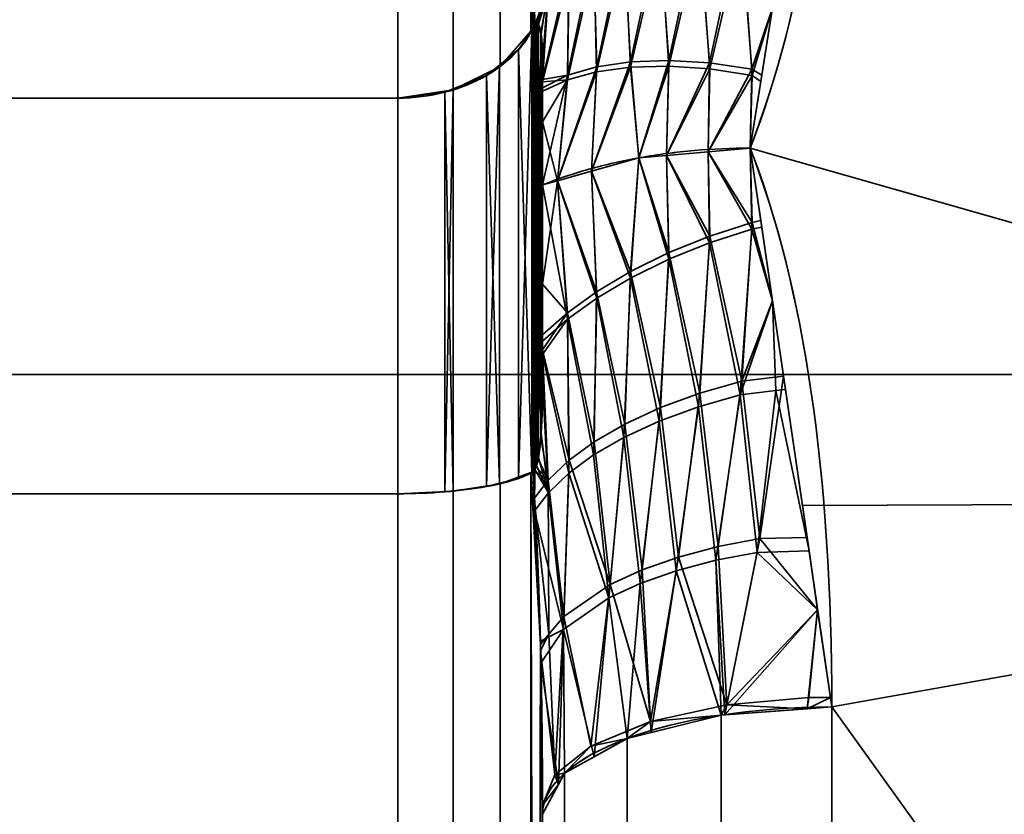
# Model space of a CAD drawing. Header units: millimetres. Extents: x -110 to 110, y -15 to 15.
# Tile 106 of 110: x 103.19 to 106.6, y 5.2 to 7.94. Entities that reach past the tile are written whole.
import ezdxf

# ---------------------------------------------------------------- set-up
doc = ezdxf.new("R2010")
doc.units = ezdxf.units.MM
doc.layers.add('1', color=7, linetype='Continuous', true_color=0xffffff)

msp = doc.modelspace()

# ---------------------------------------------------------------- linework, layer by layer
at = {"layer": '1', "color": 252, "linetype": 'Continuous', "lineweight": 35}
for p, q in [((104.5, 7.6729, 11.7101), (104.5, 13.9777, 0.7899)), ((104.5, 13.9777, -0.7899), (104.5, 7.6729, -11.7101)), ((96, 7.6729, -11.7101), (104.5, 7.6729, -11.7101)), ((96, 7.6729, 11.7101), (104.5, 7.6729, 11.7101)), ((96, 6.3048, 12.5), (104.5, 6.3048, 12.5)), ((96, 6.3048, -12.5), (104.5, 6.3048, -12.5)), ((104.5, -6.3048, 12.5), (104.5, 6.3048, 12.5)), ((104.5, 6.3048, -12.5), (104.5, -6.3048, -12.5))]:
    msp.add_line(p, q, dxfattribs=at)
at = {"layer": '1', "color": 252, "linetype": 'Continuous', "lineweight": 35, "extrusion": (1, 0, 0)}
for centre, radius, start, end in [((0, 0, 105), 14.5, 57.45707, 62.53526), ((0, 0, 105), 14.5, 297.45707, 302.53526), ((0, 0, 104.5), 14, 56.7655, 63.2345), ((0, 0, 104.5), 14, 296.7655, 303.2345)]:
    msp.add_arc(centre, radius, start, end, dxfattribs=at)
at = {"layer": '1', "color": 252, "linetype": 'Continuous', "lineweight": 35, "extrusion": (9.65426e-07, 0.928571, -0.371154)}
msp.add_arc((-106, 14, 0.0001), 1, 360, 89.9999, dxfattribs=at)
at = {"layer": '1', "color": 252, "linetype": 'Continuous', "lineweight": 35, "extrusion": (0, -0.928571, -0.371154)}
msp.add_arc((106, -14), 1, 180, 270, dxfattribs=at)
at = {"layer": '1', "color": 252, "linetype": 'Continuous', "lineweight": 35, "extrusion": (-1, 0, 0)}
for start, end in [(68.21321, 111.78679), (248.21321, 291.78679)]:
    msp.add_arc((0, 0, -106), 15, start, end, dxfattribs=at)
at = {"layer": '1', "color": 252, "linetype": 'Continuous', "lineweight": 35}
for points in [[(105.7179, 7.5, 12.9904), (105.9044, 7.9812, 12.7125), (106, 8.5987, 12.3212), (106, 9.2788, 11.7857)], [(106, 9.2788, -11.7857), (106, 8.5977, -12.3219), (105.904, 7.9802, -12.7131), (105.7179, 7.5, -12.9904)], [(104.9667, 7.9126, 11.936), (104.973, 7.9753, 11.8604), (104.9835, 8.1013, 11.7071), (104.9938, 8.2946, 11.4673), (104.9991, 8.4837, 11.228), (105, 8.6024, 11.0752), (105, 8.6603, 11)], [(105, 8.6603, -11), (105, 8.6001, -11.0782), (104.999, 8.478, -11.2354), (104.9935, 8.2872, -11.4765), (104.9831, 8.0958, -11.7138), (104.9728, 7.9731, -11.8631), (104.9667, 7.9126, -11.936)], [(105, 7.8, 12.2233), (105, 7.8119, 12.2073), (104.9997, 7.8345, 12.176), (104.9983, 7.8644, 12.1313), (104.996, 7.8902, 12.0883), (104.9924, 7.9115, 12.0464), (104.9871, 7.9266, 12.0052), (104.9792, 7.9311, 11.9662), (104.9713, 7.9216, 11.9444), (104.9667, 7.9126, 11.936)], [(105, 7.3727, 12.7698), (105.0503, 7.393, 12.8051), (105.1579, 7.4294, 12.8681), (105.3353, 7.4696, 12.9378), (105.5238, 7.4943, 12.9806), (105.6532, 7.5, 12.9904), (105.7179, 7.5, 12.9904)], [(105, 7.3727, -12.7698), (105.0503, 7.393, -12.8051), (105.1579, 7.4294, -12.8681), (105.3353, 7.4697, -12.9378), (105.5238, 7.4944, -12.9806), (105.6532, 7.5, -12.9904), (105.7179, 7.5, -12.9904)], [(106, 5.5673, 13.9286), (106, 6.3723, 13.6068), (105.904, 7.0198, 13.2676), (105.7179, 7.5, 12.9904)], [(105.7179, 7.5, -12.9904), (105.9044, 7.0188, -13.2682), (106, 6.3712, -13.6073), (106, 5.5673, -13.9286)], [(105, 6.6857, -12.8667), (105, 6.6659, -12.869), (104.9997, 6.6275, -12.8728), (104.9983, 6.5738, -12.8764), (104.996, 6.5237, -12.8773), (104.9924, 6.4768, -12.8748), (104.9871, 6.4336, -12.8672), (104.9792, 6.3975, -12.8517), (104.9713, 6.3834, -12.8325), (104.9667, 6.3806, -12.8205)], [(105, 5.1962, 13), (105, 5.2939, 12.987), (104.999, 5.4911, 12.9599), (104.9935, 5.7952, 12.9152), (104.9831, 6.0965, 12.8681), (104.9728, 6.2871, 12.8364), (104.9667, 6.3806, 12.8205)], [(104.9667, 6.3806, -12.8205), (104.973, 6.2837, -12.837), (104.9835, 6.0879, -12.8695), (104.9938, 5.7836, -12.917), (104.9991, 5.4818, -12.9612), (105, 5.2902, -12.9875), (105, 5.1962, -13)]]:
    msp.add_open_spline(points, degree=3, dxfattribs=at)
for points, knots in [([(104.5, 7.6729, 11.7101), (104.5548, 7.6729, 11.7101), (104.6104, 7.6799, 11.7166), (104.7139, 7.7064, 11.7417), (104.7631, 7.7263, 11.7605), (104.8494, 7.7762, 11.8076), (104.8875, 7.807, 11.8366), (104.9373, 7.8635, 11.8898), (104.9538, 7.8876, 11.9125), (104.9667, 7.9126, 11.936)], [0, 0, 0, 0, 0.272272, 0.272272, 0.544336, 0.544336, 0.81965, 0.81965, 1, 1, 1, 1]), ([(104.5, 7.6729, -11.7101), (104.5548, 7.6729, -11.7101), (104.6104, 7.6799, -11.7166), (104.7139, 7.7064, -11.7417), (104.7631, 7.7263, -11.7605), (104.8494, 7.7762, -11.8076), (104.8875, 7.807, -11.8366), (104.9373, 7.8635, -11.8898), (104.9538, 7.8876, -11.9125), (104.9667, 7.9126, -11.936)], [0, 0, 0, 0, 0.272272, 0.272272, 0.544336, 0.544336, 0.819649, 0.819649, 1, 1, 1, 1]), ([(104.9667, 7.9126, -11.936), (104.969, 7.9171, -11.9403), (104.9714, 7.9209, -11.9455), (104.9756, 7.9262, -11.957), (104.9775, 7.9277, -11.9634), (104.9818, 7.9292, -11.9797), (104.984, 7.9281, -11.99), (104.9905, 7.9204, -12.0274), (104.9931, 7.9081, -12.0537), (104.999, 7.8674, -12.1301), (105, 7.8336, -12.1782), (105, 7.7988, -12.225)], [0, 0, 0, 0, 0.060109, 0.060109, 0.1199, 0.1199, 0.212934, 0.212934, 0.471199, 0.471199, 1, 1, 1, 1]), ([(104.9667, 6.3806, 12.8205), (104.969, 6.382, 12.8266), (104.9714, 6.3846, 12.8325), (104.9756, 6.392, 12.8428), (104.9775, 6.3968, 12.8472), (104.9818, 6.4101, 12.8568), (104.984, 6.4196, 12.861), (104.9905, 6.4558, 12.873), (104.9931, 6.4848, 12.8755), (104.999, 6.5713, 12.8784), (105, 6.6298, 12.8732), (105, 6.6878, 12.8664)], [0, 0, 0, 0, 0.060109, 0.060109, 0.1199, 0.1199, 0.212933, 0.212933, 0.471194, 0.471194, 1, 1, 1, 1]), ([(104.5, 6.3048, 12.5), (104.5548, 6.3048, 12.5), (104.6104, 6.307, 12.5093), (104.7139, 6.3154, 12.5448), (104.7631, 6.3217, 12.5714), (104.8494, 6.3376, 12.6382), (104.8875, 6.3473, 12.6794), (104.9373, 6.3651, 12.7549), (104.9538, 6.3727, 12.7871), (104.9667, 6.3806, 12.8205)], [0, 0, 0, 0, 0.272272, 0.272272, 0.544336, 0.544336, 0.819649, 0.819649, 1, 1, 1, 1]), ([(104.5, 6.3048, -12.5), (104.5548, 6.3048, -12.5), (104.6104, 6.307, -12.5093), (104.7139, 6.3154, -12.5448), (104.7631, 6.3217, -12.5714), (104.8494, 6.3376, -12.6382), (104.8875, 6.3473, -12.6794), (104.9373, 6.3651, -12.7549), (104.9538, 6.3727, -12.7871), (104.9667, 6.3806, -12.8205)], [0, 0, 0, 0, 0.272272, 0.272272, 0.544336, 0.544336, 0.81965, 0.81965, 1, 1, 1, 1])]:
    msp.add_open_spline(points, degree=3, knots=knots, dxfattribs=at)
at = {"layer": '1', "color": 252, "linetype": 'Continuous', "lineweight": 35, "extrusion": (-1, 0, 0)}
for points in [[(105, 7.3727, 12.7698), (105, 7.4225, 12.7105), (105, 7.52, 12.5904), (105, 7.6616, 12.4082), (105, 7.7541, 12.2851), (105, 7.8, 12.2233)], [(105, 7.3727, -12.7698), (105, 7.2964, -12.7833), (105, 7.1436, -12.8077), (105, 6.915, -12.8393), (105, 6.7622, -12.8578), (105, 6.6857, -12.8667)]]:
    msp.add_open_spline(points, degree=3, dxfattribs=at)
at = {"layer": '1', "color": 252, "linetype": 'Continuous', "lineweight": 35, "extrusion": (-1, 4.61802e-13, -3.87235e-13)}
msp.add_open_spline([(105, 7.7988, -12.225), (105, 7.6613, -12.4101), (105, 7.5208, -12.5932), (105, 7.3727, -12.7698)], degree=3, dxfattribs=at)
at = {"layer": '1', "color": 252, "linetype": 'Continuous', "lineweight": 35, "extrusion": (1, -1.04454e-13, -5.93542e-13)}
msp.add_open_spline([(105, 6.6878, 12.8664), (105, 6.9168, 12.84), (105, 7.1456, 12.8098), (105, 7.3727, 12.7698)], degree=3, dxfattribs=at)
at = {"layer": '1', "color": 252, "linetype": 'Continuous', "lineweight": 35}
for points in [[(104.9599, 7.9048, 11.9286), (104.9599, 14.2828, 0.8814), (104.8536, 14.1219, 0.833), (104.8536, 7.7824, 11.8134)], [(104.9599, 14.2828, -0.8814), (104.9599, 7.9047, -11.9286), (104.8536, 7.7824, -11.8134), (104.8536, 14.1219, -0.833)], [(104.993, 8.2939, 11.4674), (104.9599, 14.2828, 0.8814), (104.9599, 7.9048, 11.9286)], [(104.993, 14.0779, -1.4492), (104.9599, 7.9047, -11.9286), (104.9599, 14.2828, -0.8814)], [(104.8536, 7.7824, 11.8134), (104.8536, 14.1219, 0.833), (104.6913, 14.0152, 0.8011), (104.6913, 7.7014, 11.7369)], [(104.8536, 14.1219, -0.833), (104.8536, 7.7824, -11.8134), (104.6913, 7.7014, -11.7369), (104.6913, 14.0152, -0.8011)], [(104.9599, 7.9047, -11.9286), (104.993, 14.0779, -1.4492), (104.9927, 8.2871, -11.4759)], [(104.6913, 7.7014, 11.7369), (104.6913, 14.0152, 0.8011), (104.5, 13.9777, 0.7899), (104.5, 7.6729, 11.7101)], [(104.6913, 14.0152, -0.8011), (104.6913, 7.7014, -11.7369), (104.5, 7.6729, -11.7101), (104.5, 13.9777, -0.7899)], [(96, 7.6729, 11.7101), (104.5, 7.6729, 11.7101), (104.5, 13.9777, 0.7899), (96, 13.9777, 0.7899)], [(96, 13.9777, -0.7899), (104.5, 13.9777, -0.7899), (104.5, 7.6729, -11.7101), (96, 7.6729, -11.7101)], [(110, 11.4061, -9.7417), (110, 6.2799, -13.6221), (106, 9.2788, -11.7857)], [(106, 9.2788, 11.7857), (110, 6.2799, 13.6221), (110, 11.4061, 9.7417)], [(105.7179, 7.5, -12.9904), (106, 9.2788, -11.7857), (110, 6.2799, -13.6221)], [(110, 6.2799, 13.6221), (106, 9.2788, 11.7857), (105.7179, 7.5, 12.9904)], [(108.8, 8.7769, -3.6355), (95, 8.7769, -3.6355), (95, 6.7175, -6.7175), (108.8, 6.7175, -6.7175)], [(108.8, 6.7175, 6.7175), (95, 6.7175, 6.7175), (95, 8.7769, 3.6355), (108.8, 8.7769, 3.6355)], [(104.9599, 7.9048, 11.9286), (104.9667, 7.9126, 11.936), (104.993, 8.2939, 11.4674)], [(104.9927, 8.2871, -11.4759), (104.9667, 7.9126, -11.936), (104.9599, 7.9047, -11.9286)], [(105.4361, 7.8034, -12.7216), (105.4035, 8.2615, -12.3402), (105.5389, 8.284, -12.4103)], [(105.5389, 8.284, -12.4103), (105.5774, 7.7951, -12.7825), (105.4361, 7.8034, -12.7216)], [(105.5774, 7.7951, -12.7825), (105.5389, 8.284, -12.4103), (105.6835, 8.2932, -12.4628)], [(105.6835, 8.2932, -12.4628), (105.7241, 7.7736, -12.8244), (105.5774, 7.7951, -12.7825)], [(105.7241, 7.7736, -12.8244), (105.6835, 8.2932, -12.4628), (105.7949, 7.9857, -12.6615)], [(105.3041, 7.7984, -12.6435), (105.281, 8.2266, -12.2547), (105.4035, 8.2615, -12.3402)], [(105.4035, 8.2615, -12.3402), (105.4361, 7.8034, -12.7216), (105.3041, 7.7984, -12.6435)], [(105.5439, 8.2451, 12.4421), (105.4078, 8.2249, 12.3728), (105.4364, 7.7836, 12.7369)], [(105.4364, 7.7836, 12.7369), (105.5778, 7.7738, 12.7974), (105.5439, 8.2451, 12.4421)], [(105.6889, 8.252, 12.4938), (105.5439, 8.2451, 12.4421), (105.5778, 7.7738, 12.7974)], [(105.5778, 7.7738, 12.7974), (105.7244, 7.7509, 12.8388), (105.6889, 8.252, 12.4938)], [(105.7949, 7.9857, 12.6614), (105.6889, 8.252, 12.4938), (105.7244, 7.7509, 12.8388)], [(105.1874, 7.7809, -12.553), (105.1766, 8.1815, -12.1588), (105.281, 8.2266, -12.2547)], [(105.281, 8.2266, -12.2547), (105.3041, 7.7984, -12.6435), (105.1874, 7.7809, -12.553)], [(105.4078, 8.2249, 12.3728), (105.2842, 8.1922, 12.2878), (105.3042, 7.78, 12.6591)], [(105.3042, 7.78, 12.6591), (105.4364, 7.7836, 12.7369), (105.4078, 8.2249, 12.3728)], [(105.1766, 8.1815, -12.1588), (105.1874, 7.7809, -12.553), (105.0868, 7.7524, -12.4526)], [(105.0868, 7.7524, -12.4526), (105.0908, 8.128, -12.055), (105.1766, 8.1815, -12.1588)], [(105.2842, 8.1922, 12.2878), (105.1787, 8.1491, 12.1923), (105.1871, 7.7639, 12.5688)], [(105.1871, 7.7639, 12.5688), (105.3042, 7.78, 12.6591), (105.2842, 8.1922, 12.2878)], [(105.1787, 8.1491, 12.1923), (105.0915, 8.0973, 12.0888), (105.086, 7.7366, 12.4686)], [(105.086, 7.7366, 12.4686), (105.1871, 7.7639, 12.5688), (105.1787, 8.1491, 12.1923)], [(105.0908, 8.128, -12.055), (105.0868, 7.7524, -12.4526), (105, 7.7371, -12.3038)], [(105, 7.7371, -12.3038), (105.0205, 8.0637, -11.9392), (105.0908, 8.128, -12.055)], [(105.0915, 8.0973, 12.0888), (105.0196, 8.0347, 11.9731), (105, 7.7292, 12.3166)], [(105, 7.7292, 12.3166), (105.086, 7.7366, 12.4686), (105.0915, 8.0973, 12.0888)], [(105.0196, 8.0347, 11.9731), (104.9707, 7.9714, 11.8637), (104.9708, 7.9198, 11.9446)], [(104.9708, 7.9198, 11.9446), (104.9778, 7.9276, 11.9646), (105.0196, 8.0347, 11.9731)], [(104.9727, 7.9991, -11.8297), (105.0205, 8.0637, -11.9392), (104.9735, 7.9235, -11.9513)], [(104.9792, 7.9283, -11.9698), (104.9735, 7.9235, -11.9513), (105.0205, 8.0637, -11.9392)], [(105.0196, 8.0347, 11.9731), (104.9778, 7.9276, 11.9646), (104.9848, 7.927, 11.9951)], [(104.9857, 7.9261, -12), (104.9792, 7.9283, -11.9698), (105.0205, 8.0637, -11.9392)], [(104.9848, 7.927, 11.9951), (104.985, 7.9269, 11.9958), (105.0196, 8.0347, 11.9731)], [(104.985, 7.9269, 11.9958), (104.9941, 7.9006, 12.0674), (105.0196, 8.0347, 11.9731)], [(104.9951, 7.8947, -12.0788), (104.9857, 7.9261, -12), (105.0205, 8.0637, -11.9392)], [(105.0196, 8.0347, 11.9731), (104.9941, 7.9006, 12.0674), (105, 7.8, 12.2233)], [(105, 7.7988, -12.225), (104.9951, 7.8947, -12.0788), (105.0205, 8.0637, -11.9392)], [(105.0205, 8.0637, -11.9392), (105, 7.7371, -12.3038), (105, 7.7988, -12.225)], [(105, 7.8, 12.2233), (105, 7.7292, 12.3166), (105.0196, 8.0347, 11.9731)], [(104.9735, 7.9235, -11.9513), (104.9667, 7.9126, -11.936), (104.9727, 7.9991, -11.8297)], [(104.9707, 7.9714, 11.8637), (104.9667, 7.9126, 11.936), (104.9708, 7.9198, 11.9446)], [(105.7949, 7.9857, -12.6615), (105.7578, 7.7518, -12.8198), (105.7241, 7.7736, -12.8244)], [(105.7244, 7.7509, 12.8388), (105.7544, 7.7304, 12.8343), (105.7949, 7.9857, 12.6614)], [(104.9627, 6.3788, 12.8128), (104.9627, 7.9069, 11.9306), (104.9175, 7.841, 11.8686)], [(104.9627, 7.9069, -11.9306), (104.9627, 6.3788, -12.8128), (104.9175, 6.358, -12.7249)], [(104.9175, 7.841, -11.8686), (104.9627, 7.9069, -11.9306), (104.9175, 6.358, -12.7249)], [(104.9667, 7.9126, 11.936), (104.9627, 7.9069, 11.9306), (104.9627, 6.3788, 12.8128), (104.9667, 6.3806, 12.8205)], [(104.9667, 6.3806, -12.8205), (104.9627, 6.3788, -12.8128), (104.9627, 7.9069, -11.9306), (104.9667, 7.9126, -11.936)], [(104.9735, 7.9235, -11.9513), (104.9792, 7.9283, -11.9698), (104.9667, 6.3806, -12.8205)], [(104.9792, 7.9283, -11.9698), (104.9857, 7.9261, -12), (104.9667, 6.3806, -12.8205)], [(104.9857, 7.9261, -12), (104.9951, 7.8947, -12.0788), (104.9667, 6.3806, -12.8205)], [(104.9667, 6.3806, -12.8205), (104.9667, 7.9126, -11.936), (104.9735, 7.9235, -11.9513)], [(104.9708, 7.9198, 11.9446), (104.9667, 7.9126, 11.936), (105, 6.6874, 12.8658)], [(104.9667, 7.9126, 11.936), (104.9667, 6.3806, 12.8205), (104.9735, 6.3883, 12.8376)], [(104.9735, 6.3883, 12.8376), (104.9792, 6.402, 12.851), (104.9667, 7.9126, 11.936)], [(104.9792, 6.402, 12.851), (104.9857, 6.4293, 12.8642), (104.9667, 7.9126, 11.936)], [(104.9857, 6.4293, 12.8642), (104.9951, 6.5131, 12.8764), (104.9667, 7.9126, 11.936)], [(104.9951, 6.5131, 12.8764), (105, 6.6874, 12.8658), (104.9667, 7.9126, 11.936)], [(104.9778, 7.9276, 11.9646), (104.9708, 7.9198, 11.9446), (105, 6.6874, 12.8658)], [(105, 6.6874, 12.8658), (104.9848, 7.927, 11.9951), (104.9778, 7.9276, 11.9646)], [(104.985, 7.9269, 11.9958), (104.9848, 7.927, 11.9951), (105, 6.6874, 12.8658)], [(104.9941, 7.9006, 12.0674), (104.985, 7.9269, 11.9958), (105, 6.6874, 12.8658)], [(105, 6.6874, 12.8658), (105, 7.8, 12.2233), (104.9941, 7.9006, 12.0674)], [(104.9951, 7.8947, -12.0788), (105, 7.7984, -12.2244), (104.9667, 6.3806, -12.8205)], [(104.9175, 7.841, 11.8686), (104.8507, 7.7872, 11.8179), (104.8507, 6.341, 12.6528), (104.9175, 6.358, 12.7249)], [(104.9175, 6.358, -12.7249), (104.8507, 6.341, -12.6528), (104.8507, 7.7872, -11.8179), (104.9175, 7.841, -11.8686)], [(104.9175, 6.358, 12.7249), (104.9627, 6.3788, 12.8128), (104.9175, 7.841, 11.8686)], [(104.9708, 6.3844, -12.8311), (104.9667, 6.3806, -12.8205), (105, 7.7984, -12.2244)], [(104.9778, 6.3979, -12.8478), (104.9708, 6.3844, -12.8311), (105, 7.7984, -12.2244)], [(105, 7.7984, -12.2244), (104.9848, 6.4246, -12.8626), (104.9778, 6.3979, -12.8478)], [(104.985, 6.4252, -12.8628), (104.9848, 6.4246, -12.8626), (105, 7.7984, -12.2244)], [(104.9941, 6.5004, -12.8759), (104.985, 6.4252, -12.8628), (105, 7.7984, -12.2244)], [(105, 7.7984, -12.2244), (105, 6.6857, -12.8667), (104.9941, 6.5004, -12.8759)], [(105, 7.5907, 12.4992), (105, 7.8, 12.2233), (105, 6.6878, 12.8664), (105, 7.3727, 12.7698)], [(105, 7.0293, -12.8233), (105, 6.6857, -12.8667), (105, 7.7988, -12.225), (105, 7.3727, -12.7698)], [(105.1696, 7.4204, -12.8524), (105.1874, 7.7809, -12.553), (105.3041, 7.7984, -12.6435)], [(105.3041, 7.7984, -12.6435), (105.3334, 7.4664, -12.9321), (105.1696, 7.4204, -12.8524)], [(105.3334, 7.4664, -12.9321), (105.3041, 7.7984, -12.6435), (105.4361, 7.8034, -12.7216)], [(105.4361, 7.8034, -12.7216), (105.428, 7.4747, -12.9465), (105.3334, 7.4664, -12.9321)], [(105.428, 7.4747, -12.9465), (105.4361, 7.8034, -12.7216), (105.5774, 7.7951, -12.7825)], [(105.5774, 7.7951, -12.7825), (105.5727, 7.4873, -12.9684), (105.428, 7.4747, -12.9465)], [(105.5727, 7.4873, -12.9684), (105.5774, 7.7951, -12.7825), (105.7241, 7.7736, -12.8244)], [(104.806, 6.3296, 12.6046), (104.8507, 7.7872, 11.8179), (104.806, 7.7511, 11.7839)], [(104.806, 6.3296, 12.6046), (104.8507, 6.341, 12.6528), (104.8507, 7.7872, 11.8179)], [(104.806, 7.7511, -11.7839), (104.8507, 7.7872, -11.8179), (104.8507, 6.341, -12.6528)], [(105.0519, 7.3873, -12.7951), (105.0868, 7.7524, -12.4526), (105.1874, 7.7809, -12.553)], [(105.1874, 7.7809, -12.553), (105.1696, 7.4204, -12.8524), (105.0519, 7.3873, -12.7951)], [(105.0519, 7.3873, 12.7951), (105.1696, 7.4203, 12.8524), (105.1871, 7.7639, 12.5688)], [(105.1871, 7.7639, 12.5688), (105.086, 7.7366, 12.4686), (105.0519, 7.3873, 12.7951)], [(105.1696, 7.4203, 12.8524), (105.3334, 7.4664, 12.9322), (105.3042, 7.78, 12.6591)], [(105.3042, 7.78, 12.6591), (105.1871, 7.7639, 12.5688), (105.1696, 7.4203, 12.8524)], [(105.4364, 7.7836, 12.7369), (105.3042, 7.78, 12.6591), (105.3334, 7.4664, 12.9322)], [(105.3334, 7.4664, 12.9322), (105.428, 7.4746, 12.9465), (105.4364, 7.7836, 12.7369)], [(105.5778, 7.7738, 12.7974), (105.4364, 7.7836, 12.7369), (105.428, 7.4746, 12.9465)], [(105.428, 7.4746, 12.9465), (105.5727, 7.4873, 12.9684), (105.5778, 7.7738, 12.7974)], [(105.7244, 7.7509, 12.8388), (105.5778, 7.7738, 12.7974), (105.5727, 7.4873, 12.9684)], [(105.7241, 7.7736, -12.8244), (105.7175, 7.5, -12.9903), (105.5727, 7.4873, -12.9684)], [(105.7175, 7.5, -12.9903), (105.7241, 7.7736, -12.8244), (105.7578, 7.7518, -12.8198)], [(104.806, 7.7511, 11.7839), (104.6906, 7.7046, 11.74), (104.6906, 6.3148, 12.5423), (104.806, 6.3296, 12.6046)], [(104.806, 6.3296, -12.6046), (104.6906, 6.3148, -12.5423), (104.6906, 7.7046, -11.74), (104.806, 7.7511, -11.7839)], [(104.806, 7.7511, -11.7839), (104.8507, 6.341, -12.6528), (104.806, 6.3296, -12.6046)], [(105, 7.3727, -12.7698), (105, 7.7089, -12.3399), (105.0868, 7.7524, -12.4526)], [(105.0868, 7.7524, -12.4526), (105, 7.7089, -12.3399), (105, 7.7371, -12.3038)], [(105.0868, 7.7524, -12.4526), (105.0519, 7.3873, -12.7951), (105, 7.3727, -12.7698)], [(105.0519, 7.3873, 12.7951), (105.086, 7.7366, 12.4686), (105, 7.5907, 12.4992)], [(105.086, 7.7366, 12.4686), (105, 7.6974, 12.3586), (105, 7.5907, 12.4992)], [(105, 7.7292, 12.3166), (105, 7.6974, 12.3586), (105.086, 7.7366, 12.4686)], [(105.5727, 7.4873, 12.9684), (105.7175, 7.5, 12.9903), (105.7244, 7.7509, 12.8388)], [(105.7578, 7.7518, -12.8198), (105.7179, 7.5, -12.9904), (105.7175, 7.5, -12.9903)], [(105.7544, 7.7304, 12.8343), (105.7244, 7.7509, 12.8388), (105.7175, 7.5, 12.9903)], [(105.7175, 7.5, 12.9903), (105.7179, 7.5, 12.9904), (105.7544, 7.7304, 12.8343)], [(104.6622, 7.6931, 11.7292), (104.5, 7.6729, 11.7101), (104.5, 6.3048, 12.5), (104.6622, 6.3112, 12.527)], [(104.6622, 6.3112, -12.527), (104.5, 6.3048, -12.5), (104.5, 7.6729, -11.7101), (104.6622, 7.6931, -11.7292)], [(104.6906, 6.3148, 12.5423), (104.6906, 7.7046, 11.74), (104.6622, 7.6931, 11.7292)], [(104.6906, 7.7046, -11.74), (104.6906, 6.3148, -12.5423), (104.6622, 6.3112, -12.527)], [(104.6622, 7.6931, -11.7292), (104.6906, 7.7046, -11.74), (104.6622, 6.3112, -12.527)], [(104.6622, 6.3112, 12.527), (104.6906, 6.3148, 12.5423), (104.6622, 7.6931, 11.7292)], [(104.5, 7.6729, 11.7101), (96, 7.6729, 11.7101), (96, 6.3048, 12.5), (104.5, 6.3048, 12.5)], [(104.5, 6.3048, -12.5), (96, 6.3048, -12.5), (96, 7.6729, -11.7101), (104.5, 7.6729, -11.7101)], [(105, 7.5907, 12.4992), (105, 7.3727, 12.7698), (105.0519, 7.3873, 12.7951)], [(105.7241, 7.2195, 13.1443), (105.7175, 7.5, 12.9903), (105.5727, 7.4873, 12.9684)], [(105.5727, 7.4873, -12.9684), (105.7175, 7.5, -12.9903), (105.7244, 7.2433, -13.1319)], [(105.7175, 7.5, 12.9903), (105.7241, 7.2195, 13.1443), (105.7578, 7.2264, 13.1232)], [(105.7578, 7.2264, 13.1232), (105.7179, 7.5, 12.9904), (105.7175, 7.5, 12.9903)], [(105.7175, 7.5, -12.9903), (105.7179, 7.5, -12.9904), (105.7544, 7.2497, -13.1119)], [(105.7544, 7.2497, -13.1119), (105.7244, 7.2433, -13.1319), (105.7175, 7.5, -12.9903)], [(110, 6.2799, -13.6221), (105.8982, 6.2644, -13.5902), (105.7179, 7.5, -12.9904)], [(105.7179, 7.5, 12.9904), (105.8982, 6.2644, 13.5902), (110, 6.2799, 13.6221)], [(105.3041, 7.0504, 13.0754), (105.3334, 7.4664, 12.9322), (105.1696, 7.4203, 12.8524)], [(105.1696, 7.4204, -12.8524), (105.3334, 7.4664, -12.9321), (105.3042, 7.0731, -13.0672)], [(105.3334, 7.4664, 12.9322), (105.3041, 7.0504, 13.0754), (105.4361, 7.1155, 13.1187)], [(105.4364, 7.1387, -13.1092), (105.3042, 7.0731, -13.0672), (105.3334, 7.4664, -12.9321)], [(105.3334, 7.4664, -12.9321), (105.428, 7.4747, -12.9465), (105.4364, 7.1387, -13.1092)], [(105.4361, 7.1155, 13.1187), (105.428, 7.4746, 12.9465), (105.3334, 7.4664, 12.9322)], [(105.5774, 7.1724, 13.142), (105.5727, 7.4873, 12.9684), (105.428, 7.4746, 12.9465)], [(105.428, 7.4747, -12.9465), (105.5727, 7.4873, -12.9684), (105.5778, 7.1959, -13.131)], [(105.5778, 7.1959, -13.131), (105.4364, 7.1387, -13.1092), (105.428, 7.4747, -12.9465)], [(105.428, 7.4746, 12.9465), (105.4361, 7.1155, 13.1187), (105.5774, 7.1724, 13.142)], [(105.5727, 7.4873, 12.9684), (105.5774, 7.1724, 13.142), (105.7241, 7.2195, 13.1443)], [(105.7244, 7.2433, -13.1319), (105.5778, 7.1959, -13.131), (105.5727, 7.4873, -12.9684)], [(105.0519, 7.3873, -12.7951), (105.1696, 7.4204, -12.8524), (105.1871, 7.003, -13.0081)], [(105.1874, 6.9807, 13.015), (105.1696, 7.4203, 12.8524), (105.0519, 7.3873, 12.7951)], [(105.3042, 7.0731, -13.0672), (105.1871, 7.003, -13.0081), (105.1696, 7.4204, -12.8524)], [(105.1696, 7.4203, 12.8524), (105.1874, 6.9807, 13.015), (105.3041, 7.0504, 13.0754)], [(105.0868, 6.9081, 12.9401), (105.0519, 7.3873, 12.7951), (105, 7.3727, 12.7698)], [(105.0519, 7.3873, -12.7951), (105.086, 6.9299, -12.9344), (105, 7.0293, -12.8233)], [(105, 7.0293, -12.8233), (105, 7.3727, -12.7698), (105.0519, 7.3873, -12.7951)], [(105.0519, 7.3873, 12.7951), (105.0868, 6.9081, 12.9401), (105.1874, 6.9807, 13.015)], [(105.1871, 7.003, -13.0081), (105.086, 6.9299, -12.9344), (105.0519, 7.3873, -12.7951)], [(105, 7.3727, 12.7698), (105, 6.8322, 12.8461), (105.0868, 6.9081, 12.9401)], [(105.6835, 6.6465, 13.4136), (105.7241, 7.2195, 13.1443), (105.5774, 7.1724, 13.142)], [(105.5778, 7.1959, -13.131), (105.7244, 7.2433, -13.1319), (105.6889, 6.6939, -13.3934)], [(105.7241, 7.2195, 13.1443), (105.6835, 6.6465, 13.4136), (105.7949, 6.9723, 13.2465)], [(105.7949, 6.9722, -13.2466), (105.6889, 6.6939, -13.3934), (105.7244, 7.2433, -13.1319)], [(105.7949, 6.9723, 13.2465), (105.7578, 7.2264, 13.1232), (105.7241, 7.2195, 13.1443)], [(105.7244, 7.2433, -13.1319), (105.7544, 7.2497, -13.1119), (105.7949, 6.9722, -13.2466)], [(105.4364, 7.1387, -13.1092), (105.5778, 7.1959, -13.131), (105.5439, 6.6526, -13.3615)], [(105.6889, 6.6939, -13.3934), (105.5439, 6.6526, -13.3615), (105.5778, 7.1959, -13.131)], [(105.5389, 6.6056, 13.3793), (105.5774, 7.1724, 13.142), (105.4361, 7.1155, 13.1187)], [(105.5774, 7.1724, 13.142), (105.5389, 6.6056, 13.3793), (105.6835, 6.6465, 13.4136)], [(105.4035, 6.5562, 13.3248), (105.4361, 7.1155, 13.1187), (105.3041, 7.0504, 13.0754)], [(105.3042, 7.0731, -13.0672), (105.4364, 7.1387, -13.1092), (105.4078, 6.6026, -13.3094)], [(105.4361, 7.1155, 13.1187), (105.4035, 6.5562, 13.3248), (105.5389, 6.6056, 13.3793)], [(105.5439, 6.6526, -13.3615), (105.4078, 6.6026, -13.3094), (105.4364, 7.1387, -13.1092)], [(105.1871, 7.003, -13.0081), (105.3042, 7.0731, -13.0672), (105.2842, 6.5455, -13.2386)], [(105.281, 6.4996, 13.2518), (105.3041, 7.0504, 13.0754), (105.1874, 6.9807, 13.015)], [(105.3041, 7.0504, 13.0754), (105.281, 6.4996, 13.2518), (105.4035, 6.5562, 13.3248)], [(105.4078, 6.6026, -13.3094), (105.2842, 6.5455, -13.2386), (105.3042, 7.0731, -13.0672)], [(105.086, 6.9299, -12.9344), (105, 6.8541, -12.8454), (105, 7.0293, -12.8233)], [(105.086, 6.9299, -12.9344), (105.1871, 7.003, -13.0081), (105.1787, 6.4843, -13.1535)], [(105.1766, 6.4391, 13.1648), (105.1874, 6.9807, 13.015), (105.0868, 6.9081, 12.9401)], [(105.1874, 6.9807, 13.015), (105.1766, 6.4391, 13.1648), (105.281, 6.4996, 13.2518)], [(105.2842, 6.5455, -13.2386), (105.1787, 6.4843, -13.1535), (105.1871, 7.003, -13.0081)], [(105.6835, 6.6465, 13.4136), (105.8068, 6.6618, 13.3988), (105.7949, 6.9723, 13.2465)], [(105.7949, 6.9722, -13.2466), (105.833, 6.7115, -13.3731), (105.6889, 6.6939, -13.3934)], [(105.7949, 6.9723, 13.2465), (105.8068, 6.6618, 13.3988), (105.8398, 6.6651, 13.3957)], [(105, 6.8019, -12.852), (105.086, 6.9299, -12.9344), (105.0915, 6.4205, -13.0569)], [(105, 6.8019, -12.852), (105, 6.8541, -12.8454), (105.086, 6.9299, -12.9344)], [(105.1787, 6.4843, -13.1535), (105.0915, 6.4205, -13.0569), (105.086, 6.9299, -12.9344)], [(105.0908, 6.376, 13.0665), (105.0868, 6.9081, 12.9401), (105, 6.7868, 12.8525)], [(105.0868, 6.9081, 12.9401), (105, 6.8322, 12.8461), (105, 6.7868, 12.8525)], [(105.0868, 6.9081, 12.9401), (105.0908, 6.376, 13.0665), (105.1766, 6.4391, 13.1648)], [(105.0915, 6.4205, -13.0569), (105.0196, 6.3516, -12.9448), (105, 6.8019, -12.852)], [(105, 6.6857, -12.8667), (105, 6.8019, -12.852), (105.0196, 6.3516, -12.9448)], [(105.0205, 6.3078, 12.953), (105, 6.7868, 12.8525), (105, 6.6878, 12.8664)], [(105, 6.7868, 12.8525), (105.0205, 6.3078, 12.953), (105.0908, 6.376, 13.0665)], [(108.8, 6.7175, -6.7175), (95, 6.7175, -6.7175), (95, 3.6355, -8.7769), (108.8, 3.6355, -8.7769)], [(108.8, 3.6355, 8.7769), (95, 3.6355, 8.7769), (95, 6.7175, 6.7175), (108.8, 6.7175, 6.7175)], [(105.6889, 6.6939, -13.3934), (105.833, 6.7115, -13.3731), (105.751, 6.1497, -13.652)], [(105.9145, 6.1531, -13.6442), (105.751, 6.1497, -13.652), (105.833, 6.7115, -13.3731)], [(105.0196, 6.3516, -12.9448), (104.9941, 6.5004, -12.8759), (105, 6.6857, -12.8667)], [(105, 6.6878, 12.8664), (104.9951, 6.5131, 12.8764), (105.0205, 6.3078, 12.953)], [(105.5439, 6.6526, -13.3615), (105.6889, 6.6939, -13.3934), (105.6073, 6.1221, -13.6143)], [(105.751, 6.1497, -13.652), (105.6073, 6.1221, -13.6143), (105.6889, 6.6939, -13.3934)], [(105.4078, 6.6026, -13.3094), (105.5439, 6.6526, -13.3615), (105.4696, 6.0855, -13.5557)], [(105.6073, 6.1221, -13.6143), (105.4696, 6.0855, -13.5557), (105.5439, 6.6526, -13.3615)], [(105.5992, 6.0747, 13.6305), (105.6835, 6.6465, 13.4136), (105.5389, 6.6056, 13.3793)], [(105.6835, 6.6465, 13.4136), (105.5992, 6.0747, 13.6305), (105.7424, 6.1021, 13.6703)], [(105.7424, 6.1021, 13.6703), (105.8068, 6.6618, 13.3988), (105.6835, 6.6465, 13.4136)], [(105.8068, 6.6618, 13.3988), (105.7424, 6.1021, 13.6703), (105.9212, 6.107, 13.6666)], [(105.9212, 6.107, 13.6666), (105.8398, 6.6651, 13.3957), (105.8068, 6.6618, 13.3988)], [(105.4623, 6.0384, 13.5699), (105.5389, 6.6056, 13.3793), (105.4035, 6.5562, 13.3248)], [(105.5389, 6.6056, 13.3793), (105.4623, 6.0384, 13.5699), (105.5992, 6.0747, 13.6305)], [(105.2842, 6.5455, -13.2386), (105.4078, 6.6026, -13.3094), (105.344, 6.0413, -13.4782)], [(105.4696, 6.0855, -13.5557), (105.344, 6.0413, -13.4782), (105.4078, 6.6026, -13.3094)], [(105.1787, 6.4843, -13.1535), (105.2842, 6.5455, -13.2386), (105.2339, 5.9906, -13.384)], [(105.344, 6.0413, -13.4782), (105.2339, 5.9906, -13.384), (105.2842, 6.5455, -13.2386)], [(105.3377, 5.9946, 13.4906), (105.4035, 6.5562, 13.3248), (105.281, 6.4996, 13.2518)], [(105.4035, 6.5562, 13.3248), (105.3377, 5.9946, 13.4906), (105.4623, 6.0384, 13.5699)], [(104.9951, 6.5131, 12.8764), (104.9857, 6.4293, 12.8642), (105.0205, 6.3078, 12.953)], [(104.985, 6.4252, -12.8628), (104.9941, 6.5004, -12.8759), (105.0196, 6.3516, -12.9448)], [(105.0915, 6.4205, -13.0569), (105.1787, 6.4843, -13.1535), (105.2339, 5.9906, -13.384)], [(105.2289, 5.9444, 13.3947), (105.281, 6.4996, 13.2518), (105.1766, 6.4391, 13.1648)], [(105.281, 6.4996, 13.2518), (105.2289, 5.9444, 13.3947), (105.3377, 5.9946, 13.4906)], [(105.2289, 5.9444, 13.3947), (105.1766, 6.4391, 13.1648), (105.0908, 6.376, 13.0665)], [(104.9792, 6.402, 12.851), (104.9735, 6.3883, 12.8376), (105.0205, 6.3078, 12.953)], [(105.0196, 6.3516, -12.9448), (104.9778, 6.3979, -12.8478), (104.9848, 6.4246, -12.8626)], [(104.9857, 6.4293, 12.8642), (104.9792, 6.402, 12.851), (105.0205, 6.3078, 12.953)], [(104.9848, 6.4246, -12.8626), (104.985, 6.4252, -12.8628), (105.0196, 6.3516, -12.9448)], [(105.0196, 6.3516, -12.9448), (105.0915, 6.4205, -13.0569), (105.0742, 5.8799, -13.1649)], [(105.2339, 5.9906, -13.384), (105.0742, 5.8799, -13.1649), (105.0915, 6.4205, -13.0569)], [(104.9599, -6.3781, 12.81), (104.9599, 6.3781, 12.81), (104.8536, 6.3395, 12.6464), (104.8536, -6.3395, 12.6464)], [(104.9599, 6.3781, -12.81), (104.9599, -6.3781, -12.81), (104.8536, -6.3395, -12.6464), (104.8536, 6.3395, -12.6464)], [(104.9927, 5.7948, 12.9148), (104.9667, 6.3806, 12.8205), (104.9599, 6.3781, 12.81)], [(104.9599, 6.3781, -12.81), (104.9667, 6.3806, -12.8205), (104.993, 5.784, -12.9164)], [(104.9599, 6.3781, 12.81), (104.993, -5.784, 12.9164), (104.9927, 5.7948, 12.9148)], [(104.993, -5.784, 12.9164), (104.9599, 6.3781, 12.81), (104.9599, -6.3781, 12.81)], [(104.993, 5.784, -12.9164), (104.9599, -6.3781, -12.81), (104.9599, 6.3781, -12.81)], [(104.9735, 6.3883, 12.8376), (104.9667, 6.3806, 12.8205), (104.9727, 6.2453, 12.8423)], [(104.9707, 6.2885, -12.8353), (104.9667, 6.3806, -12.8205), (104.9708, 6.3844, -12.8311)], [(105.0196, 6.3516, -12.9448), (104.9707, 6.2885, -12.8353), (104.9708, 6.3844, -12.8311)], [(104.9708, 6.3844, -12.8311), (104.9778, 6.3979, -12.8478), (105.0196, 6.3516, -12.9448)], [(104.9727, 6.2453, 12.8423), (105.0205, 6.3078, 12.953), (104.9735, 6.3883, 12.8376)], [(105.072, 5.8348, 13.1731), (105.0908, 6.376, 13.0665), (105.0205, 6.3078, 12.953)], [(105.0908, 6.376, 13.0665), (105.072, 5.8348, 13.1731), (105.2289, 5.9444, 13.3947)], [(104.8536, -6.3395, 12.6464), (104.8536, 6.3395, 12.6464), (104.6913, 6.3138, 12.5381), (104.6913, -6.3138, 12.5381)], [(104.8536, 6.3395, -12.6464), (104.8536, -6.3395, -12.6464), (104.6913, -6.3138, -12.5381), (104.6913, 6.3138, -12.5381)], [(104.9707, 6.2885, -12.8353), (105.0196, 6.3516, -12.9448), (105.022, 5.8189, -13.0384)], [(105.0742, 5.8799, -13.1649), (105.022, 5.8189, -13.0384), (105.0196, 6.3516, -12.9448)], [(96, -6.3048, 12.5), (104.5, -6.3048, 12.5), (104.5, 6.3048, 12.5), (96, 6.3048, 12.5)], [(96, 6.3048, -12.5), (104.5, 6.3048, -12.5), (104.5, -6.3048, -12.5), (96, -6.3048, -12.5)], [(104.6913, -6.3138, 12.5381), (104.6913, 6.3138, 12.5381), (104.5, 6.3048, 12.5), (104.5, -6.3048, 12.5)], [(104.6913, 6.3138, -12.5381), (104.6913, -6.3138, -12.5381), (104.5, -6.3048, -12.5), (104.5, 6.3048, -12.5)], [(105.072, 5.8348, 13.1731), (105.0205, 6.3078, 12.953), (104.9727, 6.2453, 12.8423)], [(105.022, 5.8189, -13.0384), (104.993, 5.784, -12.9164), (104.9707, 6.2885, -12.8353)], [(106, 5.5673, -13.9286), (105.8982, 6.2644, -13.5902), (110, 6.2799, -13.6221)], [(110, 6.2799, 13.6221), (105.8982, 6.2644, 13.5902), (106, 5.5673, 13.9286)], [(106, 5.5673, -13.9286), (110, 6.2799, -13.6221), (110, 0, -15)], [(110, 0, 15), (110, 6.2799, 13.6221), (106, 5.5673, 13.9286)], [(104.9727, 6.2453, 12.8423), (104.9927, 5.7948, 12.9148), (105.072, 5.8348, 13.1731)], [(105.6073, 6.1221, -13.6143), (105.751, 6.1497, -13.652), (105.6372, 5.575, -13.8521)], [(105.9509, 5.9038, -13.7652), (105.6372, 5.575, -13.8521), (105.751, 6.1497, -13.652)], [(105.751, 6.1497, -13.652), (105.9145, 6.1531, -13.6442), (105.9509, 5.9038, -13.7652)], [(105.4696, 6.0855, -13.5557), (105.6073, 6.1221, -13.6143), (105.6372, 5.575, -13.8521)], [(105.6304, 5.54, 13.8603), (105.7424, 6.1021, 13.6703), (105.5992, 6.0747, 13.6305)], [(105.7424, 6.1021, 13.6703), (105.6304, 5.54, 13.8603), (105.9509, 5.9038, 13.7652)], [(105.9509, 5.9038, 13.7652), (105.9212, 6.107, 13.6666), (105.7424, 6.1021, 13.6703)], [(105.344, 6.0413, -13.4782), (105.4696, 6.0855, -13.5557), (105.3737, 5.5174, -13.7112)], [(105.6372, 5.575, -13.8521), (105.3737, 5.5174, -13.7112), (105.4696, 6.0855, -13.5557)], [(105.6173, 5.5391, 13.8579), (105.5992, 6.0747, 13.6305), (105.4623, 6.0384, 13.5699)], [(105.5992, 6.0747, 13.6305), (105.6173, 5.5391, 13.8579), (105.6304, 5.54, 13.8603)], [(105.2339, 5.9906, -13.384), (105.344, 6.0413, -13.4782), (105.3737, 5.5174, -13.7112)], [(105.3757, 5.4791, 13.708), (105.4623, 6.0384, 13.5699), (105.3377, 5.9946, 13.4906)], [(105.4623, 6.0384, 13.5699), (105.3757, 5.4791, 13.708), (105.6173, 5.5391, 13.8579)], [(105.0742, 5.8799, -13.1649), (105.2339, 5.9906, -13.384), (105.1669, 5.4322, -13.5014)], [(105.3737, 5.5174, -13.7112), (105.1669, 5.4322, -13.5014), (105.2339, 5.9906, -13.384)], [(105.2929, 5.4586, 13.6566), (105.3377, 5.9946, 13.4906), (105.2289, 5.9444, 13.3947)], [(105.3377, 5.9946, 13.4906), (105.2929, 5.4586, 13.6566), (105.3757, 5.4791, 13.708)], [(105.1785, 5.3951, 13.4977), (105.2289, 5.9444, 13.3947), (105.072, 5.8348, 13.1731)], [(105.2289, 5.9444, 13.3947), (105.1785, 5.3951, 13.4977), (105.2929, 5.4586, 13.6566)], [(105.6304, 5.54, 13.8603), (105.9153, 5.5611, 13.9129), (105.9509, 5.9038, 13.7652)], [(105.9509, 5.9038, -13.7652), (105.9205, 5.6001, -13.912), (105.6372, 5.575, -13.8521)], [(105.9509, 5.9038, 13.7652), (105.9153, 5.5611, 13.9129), (106, 5.5673, 13.9286)], [(105.9952, 5.5999, -13.9128), (105.9205, 5.6001, -13.912), (105.9509, 5.9038, -13.7652)], [(105.022, 5.8189, -13.0384), (105.0742, 5.8799, -13.1649), (105.0424, 5.3329, -13.2557)], [(105.1669, 5.4322, -13.5014), (105.0424, 5.3329, -13.2557), (105.0742, 5.8799, -13.1649)], [(104.9927, 5.7948, 12.9148), (104.9936, 5.719, 12.9256), (105.072, 5.8348, 13.1731)], [(105.0552, 5.2992, 13.2578), (105.072, 5.8348, 13.1731), (104.9936, 5.719, 12.9256)], [(105.072, 5.8348, 13.1731), (105.0552, 5.2992, 13.2578), (105.0761, 5.3382, 13.3553)], [(105.072, 5.8348, 13.1731), (105.0761, 5.3382, 13.3553), (105.1785, 5.3951, 13.4977)], [(104.9927, 5.7948, 12.9148), (104.993, -5.784, 12.9164), (105, -5.1962, 13)], [(105, -5.1962, 13), (105, 5.1962, 13), (104.9927, 5.7948, 12.9148)], [(105.022, 5.8189, -13.0384), (104.9932, 5.7631, -12.9194), (104.993, 5.784, -12.9164)], [(104.9932, 5.7631, -12.9194), (105.022, 5.8189, -13.0384), (105.0424, 5.3329, -13.2557)], [(104.9599, -6.3781, -12.81), (104.993, 5.784, -12.9164), (104.9927, -5.7948, -12.9148)], [(104.9927, -5.7948, -12.9148), (104.993, 5.784, -12.9164), (105, 5.1962, -13)], [(105.0424, 5.3329, -13.2557), (104.9996, 5.228, -12.9955), (104.9932, 5.7631, -12.9194)], [(104.9936, 5.719, 12.9256), (105, 5.1962, 13), (105.0552, 5.2992, 13.2578)], [(105.6372, 5.575, -13.8521), (105.9205, 5.6001, -13.912), (105.9153, 5.5611, -13.9129)], [(105.9153, 5.5611, -13.9129), (105.9205, 5.6001, -13.912), (105.9952, 5.5999, -13.9128)], [(105.9952, 5.5999, -13.9128), (106, 5.5673, -13.9286), (105.9153, 5.5611, -13.9129)], [(105.3737, 5.5174, -13.7112), (105.6372, 5.575, -13.8521), (105.6173, 5.5391, -13.8579)], [(105.9153, 5.5611, -13.9129), (105.6173, 5.5391, -13.8579), (105.6372, 5.575, -13.8521)], [(106, 5.5673, -13.9286), (106, -0.0342, -15), (105.6173, -0.034, -14.9238), (105.6173, 5.5391, -13.8579)], [(105.6173, 5.5391, 13.8579), (105.6173, 0.034, 14.9238), (106, 0.0342, 15), (106, 5.5673, 13.9286)], [(110, 0, -15), (106, 0, -15), (106, 5.5673, -13.9286)], [(106, 5.5673, 13.9286), (106, 0, 15), (110, 0, 15)], [(105.1669, 5.4322, -13.5014), (105.3737, 5.5174, -13.7112), (105.2929, 5.4586, -13.6566)], [(105.6173, 5.5391, -13.8579), (105.6173, -0.034, -14.9238), (105.2929, -0.0336, -14.7071), (105.2929, 5.4586, -13.6566)], [(105.2929, 5.4586, 13.6566), (105.2929, 0.0336, 14.7071), (105.6173, 0.034, 14.9238), (105.6173, 5.5391, 13.8579)], [(105.3737, 5.5174, -13.7112), (105.3757, 5.4791, -13.708), (105.2929, 5.4586, -13.6566)], [(105.6173, 5.5391, -13.8579), (105.3757, 5.4791, -13.708), (105.3737, 5.5174, -13.7112)], [(105.2929, 5.4586, -13.6566), (105.2929, -0.0336, -14.7071), (105.0761, -0.0328, -14.3826), (105.0761, 5.3382, -13.3553)], [(105.0761, 5.3382, 13.3553), (105.0761, 0.0328, 14.3826), (105.2929, 0.0336, 14.7071), (105.2929, 5.4586, 13.6566)], [(105.2929, 5.4586, -13.6566), (105.0761, 5.3382, -13.3553), (105.1669, 5.4322, -13.5014)], [(105.0424, 5.3329, -13.2557), (105.1669, 5.4322, -13.5014), (105.0761, 5.3382, -13.3553)], [(104.9996, 5.228, -12.9955), (105.0424, 5.3329, -13.2557), (105.0552, 5.2992, -13.2578)], [(105.0761, 5.3382, -13.3553), (105.0761, -0.0328, -14.3826), (105, -0.0319, -14), (105, 5.1962, -13)], [(105, 5.1962, 13), (105, 0.0319, 14), (105.0761, 0.0328, 14.3826), (105.0761, 5.3382, 13.3553)], [(105.0761, 5.3382, -13.3553), (105.0552, 5.2992, -13.2578), (105.0424, 5.3329, -13.2557)], [(105.0552, 5.2992, -13.2578), (105, 5.1962, -13), (104.9996, 5.228, -12.9955)]]:
    msp.add_3dface(points, dxfattribs=at)

doc.saveas('drawing.dxf')
